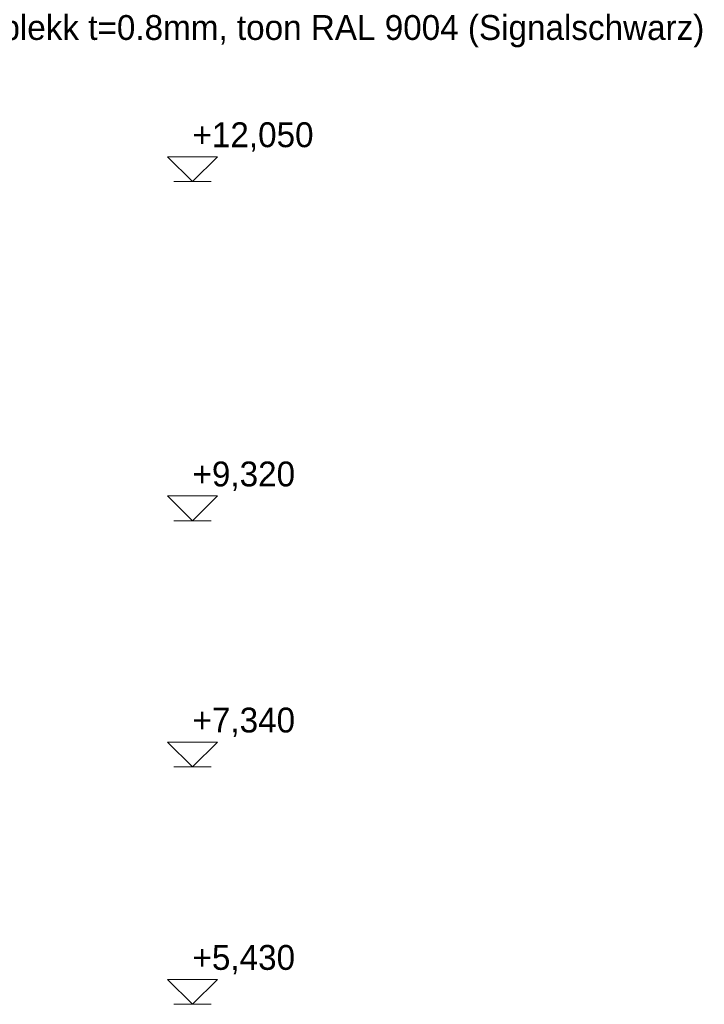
# Model space of a CAD drawing. Header units: millimetres. Extents: x 4132 to 65184, y -9092 to 15088.
# Tile 91 of 91: x 55149 to 60658, y 5430 to 13352. Entities that reach past the tile are written whole.
import ezdxf

# ---------------------------------------------------------------- set-up
doc = ezdxf.new("R2010")
doc.units = ezdxf.units.MM
doc.header["$MEASUREMENT"] = 0
doc.layers.add('00_tekst', color=7, linetype='Continuous')
doc.layers.add('AR_tähis', color=7, linetype='Continuous')
doc.styles.add('GENERATED_STYLE_1', font='txt')
doc.styles.add('GENERATED_STYLE_2', font='txt')
doc.dimstyles.new('GENERATED_STYLE__1', dxfattribs={"dimtxt": 0.18, "dimasz": 91.2, "dimexe": 0.18, "dimexo": 0.0625, "dimgap": 0.09, "dimtad": 0, "dimtih": 1, "dimtoh": 1, "dimdec": 4, "dimzin": 0, "dimdsep": 46, "dimcen": 0.09, "dimadec": 0, "dimazin": 0, "dimtfac": 1, "dimtdec": 4, "dimtmove": 0, "dimatfit": 3, "dimldrblk": 'ARROWHEAD_11', "dimfxl": 0, "dimtolj": 1, "dimtzin": 0, "dimarcsym": 0})

# ---------------------------------------------------------------- blocks, each defined once
blk = doc.blocks.new('Dimension_2_1', base_point=(56539.9, 5430))
at = {"layer": '00_tekst', "color": 174, "linetype": 'Continuous', "lineweight": 18}
for p, q in [((56539.9, 12049.5), (56339.9, 12249.5)), ((56339.9, 12249.5), (56739.9, 12249.5)), ((56739.9, 12249.5), (56539.9, 12049.5)), ((56539.9, 12049.5), (56389.9, 12049.5)), ((56539.9, 12049.5), (56689.9, 12049.5)), ((56539.9, 9320), (56339.9, 9520)), ((56339.9, 9520), (56739.9, 9520)), ((56739.9, 9520), (56539.9, 9320)), ((56539.9, 9320), (56389.9, 9320)), ((56539.9, 9320), (56689.9, 9320)), ((56539.9, 7340), (56339.9, 7540)), ((56339.9, 7540), (56739.9, 7540)), ((56739.9, 7540), (56539.9, 7340)), ((56539.9, 7340), (56389.9, 7340)), ((56539.9, 7340), (56689.9, 7340)), ((56539.9, 5430), (56339.9, 5630)), ((56339.9, 5630), (56739.9, 5630)), ((56739.9, 5630), (56539.9, 5430)), ((56539.9, 5430), (56389.9, 5430)), ((56539.9, 5430), (56689.9, 5430))]:
    blk.add_line(p, q, dxfattribs=at)
at = {"layer": '00_tekst', "color": 174, "lineweight": 18, "char_height": 200, "attachment_point": 7, "style": 'GENERATED_STYLE_2'}
for s, insert in [('{\\A1;+12,050}', (56539.9, 12289.5)), ('{\\A1;+9,320}', (56539.9, 9560)), ('{\\A1;+7,340}', (56539.9, 7580)), ('{\\A1;+5,430}', (56539.9, 5670))]:
    blk.add_mtext(s, dxfattribs=dict(at, insert=insert))
blk = doc.blocks.new('ARROWHEAD_11')
at = {"color": 0, "linetype": 'Continuous', "lineweight": 0}
blk.add_line((0, 0), (-1, 0), dxfattribs=at)
at = {"color": 0, "linetype": 'Continuous', "lineweight": 0, "const_width": 0.25, "flags": 128}
blk.add_lwpolyline([(-0.125, 0, 1), (0.125, 0, 1)], format="xyb", close=True, dxfattribs=at)

msp = doc.modelspace()

# ---------------------------------------------------------------- block references
at = {"layer": '00_tekst', "color": 174, "linetype": 'Continuous', "lineweight": 18}
msp.add_blockref('Dimension_2_1', (56539.9, 5430), dxfattribs=at)

# ---------------------------------------------------------------- texts
at = {"layer": 'AR_tähis', "color": 174, "linetype": 'Continuous', "lineweight": 18, "insert": (60658.4, 13129.2), "char_height": 200, "attachment_point": 9, "style": 'GENERATED_STYLE_1'}
msp.add_mtext('{\\A1;Parapetiplekk t=0.8mm, toon RAL 9004 (Signalschwarz)}', dxfattribs=at)

# ---------------------------------------------------------------- leaders
at = {"layer": 'AR_tähis', "color": 174, "linetype": 'Continuous', "lineweight": 18, "annotation_type": 0, "has_hookline": 1, "hookline_direction": 0, "text_width": 5670.3}
msp.add_leader([(54520.4, 12049.5), (54520.4, 13129.2), (54988, 13129.2)], dimstyle='GENERATED_STYLE__1', dxfattribs=at)

doc.saveas('drawing.dxf')
